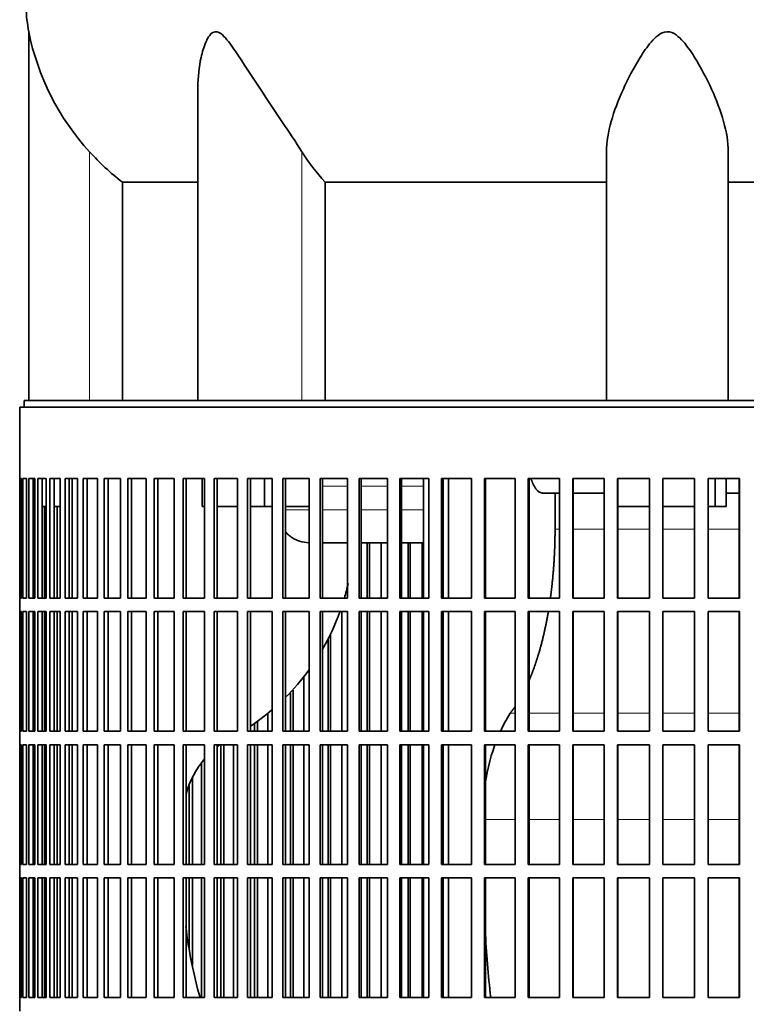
# Model space of a CAD drawing. Header units: millimetres. Extents: x 416 to 1308, y -2710 to 2025.
# Tile 19 of 27: x 931 to 1092, y -405 to -187. Entities that reach past the tile are written whole.
import ezdxf

# ---------------------------------------------------------------- set-up
doc = ezdxf.new("R2010")
doc.units = ezdxf.units.MM
for name, color, linetype in [('VSI344-454_FILTR', 7, 'Continuous'), ('VSI344-454_SUPPO', 7, 'Continuous'), ('VSI344_DIFFUSORE', 7, 'Continuous')]:
    doc.layers.add(name, color=color, linetype=linetype)

# ---------------------------------------------------------------- blocks, each defined once
blk = doc.blocks.new('SE3')
at = {"layer": 'VSI344-454_FILTR', "color": 7, "linetype": 'Continuous', "lineweight": 35}
for p, q in [((931.03, -272.48), (1208, -272.48)), ((931.03, -272.48), (931.03, -288.23)), ((931.03, -288.23), (931.03, -288.23)), ((931.03, -314.73), (931.03, -288.23)), ((931.08, -314.73), (931.08, -288.23)), ((931.08, -288.23), (931.45, -288.23)), ((931.45, -314.73), (931.45, -288.23)), ((931.71, -314.73), (931.71, -288.23)), ((931.71, -288.23), (932.57, -288.23)), ((932.57, -314.73), (932.57, -288.23)), ((933.04, -314.73), (933.04, -288.23)), ((933.04, -288.23), (934.38, -288.23)), ((934.02, -314.73), (934.02, -288.23)), ((934.38, -314.73), (934.38, -288.23)), ((935.05, -314.73), (935.05, -288.23)), ((935.05, -288.23), (936.87, -288.23)), ((936.01, -314.73), (936.01, -288.23)), ((936.87, -314.73), (936.87, -288.23)), ((937.74, -314.73), (937.74, -288.23)), ((937.74, -288.23), (940.03, -288.23)), ((938.69, -314.73), (938.69, -288.23)), ((940.03, -314.73), (940.03, -288.23)), ((941.1, -314.73), (941.1, -288.23)), ((941.1, -288.23), (943.85, -288.23)), ((942.02, -314.73), (942.02, -288.23)), ((943.85, -314.73), (943.85, -288.23)), ((945.11, -314.73), (945.11, -288.23)), ((945.11, -288.23), (948.3, -288.23)), ((946, -314.73), (946, -288.23)), ((948.3, -314.73), (948.3, -288.23)), ((949.75, -314.73), (949.75, -288.23)), ((949.75, -288.23), (953.37, -288.23)), ((950.61, -314.73), (950.61, -288.23)), ((953.37, -314.73), (953.37, -288.23)), ((955, -314.73), (955, -288.23)), ((955, -288.23), (959.03, -288.23)), ((955.82, -314.73), (955.82, -288.23)), ((959.03, -314.73), (959.03, -288.23)), ((960.83, -314.73), (960.83, -288.23)), ((960.83, -288.23), (965.25, -288.23)), ((961.6, -314.73), (961.6, -288.23)), ((965.25, -314.73), (965.25, -288.23)), ((967.21, -314.73), (967.21, -288.23)), ((967.21, -288.23), (972.01, -288.23)), ((967.94, -314.73), (967.94, -288.23)), ((972.01, -314.73), (972.01, -288.23)), ((974.12, -288.23), (979.26, -288.23)), ((974.12, -314.73), (974.12, -288.23)), ((974.8, -314.73), (974.8, -288.23)), ((979.26, -314.73), (979.26, -288.23)), ((981.51, -288.23), (986.98, -288.23)), ((981.51, -314.73), (981.51, -288.23)), ((982.14, -314.73), (982.14, -288.23)), ((986.98, -314.73), (986.98, -288.23)), ((989.36, -288.23), (995.13, -288.23)), ((989.36, -314.73), (989.36, -288.23)), ((989.94, -314.73), (989.94, -288.23)), ((995.13, -314.73), (995.13, -288.23)), ((997.63, -288.23), (1003.66, -288.23)), ((997.63, -314.73), (997.63, -288.23)), ((998.14, -314.73), (998.14, -288.23)), ((1003.66, -314.73), (1003.66, -288.23)), ((1006.27, -288.23), (1012.53, -288.23)), ((1006.27, -314.73), (1006.27, -288.23)), ((1006.72, -314.73), (1006.72, -288.23)), ((1012.53, -314.73), (1012.53, -288.23)), ((1015.24, -288.23), (1021.71, -288.23)), ((1015.24, -314.73), (1015.24, -288.23)), ((1015.63, -314.73), (1015.63, -288.23)), ((1021.71, -314.73), (1021.71, -288.23)), ((1024.5, -288.23), (1031.15, -288.23)), ((1024.5, -314.73), (1024.5, -288.23)), ((1024.82, -314.73), (1024.82, -288.23)), ((1031.15, -314.73), (1031.15, -288.23)), ((1034, -288.23), (1040.8, -288.23)), ((1034, -314.73), (1034, -288.23)), ((1034.26, -314.73), (1034.26, -288.23)), ((1040.8, -314.73), (1040.8, -288.23)), ((1043.7, -288.23), (1050.61, -288.23)), ((1043.7, -314.73), (1043.7, -288.23)), ((1043.89, -314.73), (1043.89, -288.23)), ((1050.61, -314.73), (1050.61, -288.23)), ((1053.55, -288.23), (1060.54, -288.23)), ((1053.55, -314.73), (1053.55, -288.23)), ((1053.68, -314.73), (1053.68, -288.23)), ((1060.54, -314.73), (1060.54, -288.23)), ((1063.51, -288.23), (1070.53, -288.23)), ((1063.51, -314.73), (1063.51, -288.23)), ((1063.56, -314.73), (1063.56, -288.23)), ((1070.53, -314.73), (1070.53, -288.23)), ((1073.51, -288.23), (1080.55, -288.23)), ((1073.51, -314.73), (1073.51, -288.23)), ((1080.53, -314.73), (1080.53, -288.23)), ((1080.55, -314.73), (1080.55, -288.23)), ((1083.53, -288.23), (1090.53, -288.23)), ((1083.53, -314.73), (1083.53, -288.23)), ((1090.45, -314.73), (1090.45, -288.23)), ((1090.53, -314.73), (1090.53, -288.23)), ((934.37, -314.73), (934.37, -294.48)), ((936.51, -314.73), (936.51, -294.48)), ((939.32, -314.73), (939.32, -294.48)), ((1008.05, -314.73), (1008.05, -302.48)), ((1008.54, -314.73), (1008.54, -302.48)), ((1011.13, -314.73), (1011.13, -302.48)), ((1017.09, -314.73), (1017.09, -302.48)), ((1017.51, -314.73), (1017.51, -302.48)), ((1020.19, -314.73), (1020.19, -302.48)), ((931.03, -314.73), (931.03, -314.73)), ((931.03, -314.73), (931.03, -317.73)), ((931.08, -314.73), (931.45, -314.73)), ((931.71, -314.73), (932.57, -314.73)), ((933.04, -314.73), (934.38, -314.73)), ((935.05, -314.73), (936.87, -314.73)), ((937.74, -314.73), (940.03, -314.73)), ((941.1, -314.73), (943.85, -314.73)), ((945.11, -314.73), (948.3, -314.73)), ((949.75, -314.73), (953.37, -314.73)), ((955, -314.73), (959.03, -314.73)), ((960.83, -314.73), (965.25, -314.73)), ((967.21, -314.73), (972.01, -314.73)), ((974.12, -314.73), (979.26, -314.73)), ((981.51, -314.73), (986.98, -314.73)), ((989.36, -314.73), (995.13, -314.73)), ((997.63, -314.73), (1003.66, -314.73)), ((1006.27, -314.73), (1012.53, -314.73)), ((1015.24, -314.73), (1021.71, -314.73)), ((1024.5, -314.73), (1031.15, -314.73)), ((1034, -314.73), (1040.8, -314.73)), ((1043.7, -314.73), (1050.61, -314.73)), ((1053.55, -314.73), (1060.54, -314.73)), ((1063.51, -314.73), (1070.53, -314.73)), ((1073.51, -314.73), (1080.55, -314.73)), ((1083.53, -314.73), (1090.53, -314.73)), ((931.03, -317.73), (931.03, -317.73)), ((931.03, -344.23), (931.03, -317.73)), ((931.08, -344.23), (931.08, -317.73)), ((931.08, -317.73), (931.45, -317.73)), ((931.45, -344.23), (931.45, -317.73)), ((931.71, -344.23), (931.71, -317.73)), ((931.71, -317.73), (932.57, -317.73)), ((932.57, -344.23), (932.57, -317.73)), ((933.04, -344.23), (933.04, -317.73)), ((933.04, -317.73), (934.38, -317.73)), ((934.02, -344.23), (934.02, -317.73)), ((934.37, -344.23), (934.37, -317.73)), ((934.38, -344.23), (934.38, -317.73)), ((935.05, -344.23), (935.05, -317.73)), ((935.05, -317.73), (936.87, -317.73)), ((936.01, -344.23), (936.01, -317.73)), ((936.51, -344.23), (936.51, -317.73)), ((936.87, -344.23), (936.87, -317.73)), ((937.74, -344.23), (937.74, -317.73)), ((937.74, -317.73), (940.03, -317.73)), ((938.69, -344.23), (938.69, -317.73)), ((939.32, -344.23), (939.32, -317.73)), ((940.03, -344.23), (940.03, -317.73)), ((941.1, -344.23), (941.1, -317.73)), ((941.1, -317.73), (943.85, -317.73)), ((942.02, -344.23), (942.02, -317.73)), ((943.85, -344.23), (943.85, -317.73)), ((945.11, -344.23), (945.11, -317.73)), ((945.11, -317.73), (948.3, -317.73)), ((946, -344.23), (946, -317.73)), ((948.3, -344.23), (948.3, -317.73)), ((949.75, -344.23), (949.75, -317.73)), ((949.75, -317.73), (953.37, -317.73)), ((950.61, -344.23), (950.61, -317.73)), ((953.37, -344.23), (953.37, -317.73)), ((955, -344.23), (955, -317.73)), ((955, -317.73), (959.03, -317.73)), ((955.82, -344.23), (955.82, -317.73)), ((959.03, -344.23), (959.03, -317.73)), ((960.83, -344.23), (960.83, -317.73)), ((960.83, -317.73), (965.25, -317.73)), ((961.6, -344.23), (961.6, -317.73)), ((965.25, -344.23), (965.25, -317.73)), ((967.21, -344.23), (967.21, -317.73)), ((967.21, -317.73), (972.01, -317.73)), ((967.94, -344.23), (967.94, -317.73)), ((972.01, -344.23), (972.01, -317.73)), ((974.12, -317.73), (979.26, -317.73)), ((974.12, -344.23), (974.12, -317.73)), ((974.8, -344.23), (974.8, -317.73)), ((979.26, -344.23), (979.26, -317.73)), ((981.51, -317.73), (986.98, -317.73)), ((981.51, -344.23), (981.51, -317.73)), ((982.14, -344.23), (982.14, -317.73)), ((986.98, -344.23), (986.98, -317.73)), ((989.36, -317.73), (995.13, -317.73)), ((989.36, -344.23), (989.36, -317.73)), ((989.94, -344.23), (989.94, -317.73)), ((995.13, -344.23), (995.13, -317.73)), ((997.63, -317.73), (1003.66, -317.73)), ((997.63, -344.23), (997.63, -317.73)), ((998.14, -344.23), (998.14, -317.73)), ((1002.39, -344.23), (1002.39, -317.73)), ((1003.66, -344.23), (1003.66, -317.73)), ((1006.27, -317.73), (1012.53, -317.73)), ((1006.27, -344.23), (1006.27, -317.73)), ((1006.72, -344.23), (1006.72, -317.73)), ((1008.05, -344.23), (1008.05, -317.73)), ((1008.54, -344.23), (1008.54, -317.73)), ((1011.13, -344.23), (1011.13, -317.73)), ((1012.53, -344.23), (1012.53, -317.73)), ((1015.24, -317.73), (1021.71, -317.73)), ((1015.24, -344.23), (1015.24, -317.73)), ((1015.63, -344.23), (1015.63, -317.73)), ((1017.09, -344.23), (1017.09, -317.73)), ((1017.51, -344.23), (1017.51, -317.73)), ((1020.19, -344.23), (1020.19, -317.73)), ((1021.71, -344.23), (1021.71, -317.73)), ((1024.5, -317.73), (1031.15, -317.73)), ((1024.5, -344.23), (1024.5, -317.73)), ((1024.82, -344.23), (1024.82, -317.73)), ((1031.15, -344.23), (1031.15, -317.73)), ((1034, -317.73), (1040.8, -317.73)), ((1034, -344.23), (1034, -317.73)), ((1034.26, -344.23), (1034.26, -317.73)), ((1040.8, -344.23), (1040.8, -317.73)), ((1043.7, -317.73), (1050.61, -317.73)), ((1043.7, -344.23), (1043.7, -317.73)), ((1043.89, -344.23), (1043.89, -317.73)), ((1050.61, -344.23), (1050.61, -317.73)), ((1053.55, -317.73), (1060.54, -317.73)), ((1053.55, -344.23), (1053.55, -317.73)), ((1053.68, -344.23), (1053.68, -317.73)), ((1060.54, -344.23), (1060.54, -317.73)), ((1063.51, -317.73), (1070.53, -317.73)), ((1063.51, -344.23), (1063.51, -317.73)), ((1063.56, -344.23), (1063.56, -317.73)), ((1070.53, -344.23), (1070.53, -317.73)), ((1073.51, -317.73), (1080.55, -317.73)), ((1073.51, -344.23), (1073.51, -317.73)), ((1080.53, -344.23), (1080.53, -317.73)), ((1080.55, -344.23), (1080.55, -317.73)), ((1083.53, -317.73), (1090.53, -317.73)), ((1083.53, -344.23), (1083.53, -317.73)), ((1090.45, -344.23), (1090.45, -317.73)), ((1090.53, -344.23), (1090.53, -317.73)), ((999.89, -344.23), (999.89, -322.67)), ((999.35, -344.23), (999.35, -323.77)), ((993.99, -344.23), (993.99, -332.27)), ((991, -344.23), (991, -335.74)), ((991.6, -344.23), (991.6, -335.12)), ((983.72, -344.23), (983.72, -342.15)), ((985.99, -344.23), (985.99, -340.43)), ((931.03, -344.23), (931.03, -344.23)), ((931.03, -344.23), (931.03, -347.23)), ((931.08, -344.23), (931.45, -344.23)), ((931.71, -344.23), (932.57, -344.23)), ((933.04, -344.23), (934.38, -344.23)), ((935.05, -344.23), (936.87, -344.23)), ((937.74, -344.23), (940.03, -344.23)), ((941.1, -344.23), (943.85, -344.23)), ((945.11, -344.23), (948.3, -344.23)), ((949.75, -344.23), (953.37, -344.23)), ((955, -344.23), (959.03, -344.23)), ((960.83, -344.23), (965.25, -344.23)), ((967.21, -344.23), (972.01, -344.23)), ((974.12, -344.23), (979.26, -344.23)), ((981.51, -344.23), (986.98, -344.23)), ((983.07, -344.23), (983.07, -342.59)), ((989.36, -344.23), (995.13, -344.23)), ((997.63, -344.23), (1003.66, -344.23)), ((1006.27, -344.23), (1012.53, -344.23)), ((1015.24, -344.23), (1021.71, -344.23)), ((1024.5, -344.23), (1031.15, -344.23)), ((1034, -344.23), (1040.8, -344.23)), ((1043.7, -344.23), (1050.61, -344.23)), ((1053.55, -344.23), (1060.54, -344.23)), ((1063.51, -344.23), (1070.53, -344.23)), ((1073.51, -344.23), (1080.55, -344.23)), ((1083.53, -344.23), (1090.53, -344.23)), ((931.03, -347.23), (931.03, -347.23)), ((931.03, -373.73), (931.03, -347.23)), ((931.08, -373.73), (931.08, -347.23)), ((931.08, -347.23), (931.45, -347.23)), ((931.45, -373.73), (931.45, -347.23)), ((931.71, -373.73), (931.71, -347.23)), ((931.71, -347.23), (932.57, -347.23)), ((932.57, -373.73), (932.57, -347.23)), ((933.04, -373.73), (933.04, -347.23)), ((933.04, -347.23), (934.38, -347.23)), ((934.02, -373.73), (934.02, -347.23)), ((934.37, -373.73), (934.37, -347.23)), ((934.38, -373.73), (934.38, -347.23)), ((935.05, -373.73), (935.05, -347.23)), ((935.05, -347.23), (936.87, -347.23)), ((936.01, -373.73), (936.01, -347.23)), ((936.51, -373.73), (936.51, -347.23)), ((936.87, -373.73), (936.87, -347.23)), ((937.74, -373.73), (937.74, -347.23)), ((937.74, -347.23), (940.03, -347.23)), ((938.69, -373.73), (938.69, -347.23)), ((939.32, -373.73), (939.32, -347.23)), ((940.03, -373.73), (940.03, -347.23)), ((941.1, -373.73), (941.1, -347.23)), ((941.1, -347.23), (943.85, -347.23)), ((942.02, -373.73), (942.02, -347.23)), ((943.85, -373.73), (943.85, -347.23)), ((945.11, -373.73), (945.11, -347.23)), ((945.11, -347.23), (948.3, -347.23)), ((946, -373.73), (946, -347.23)), ((948.3, -373.73), (948.3, -347.23)), ((949.75, -373.73), (949.75, -347.23)), ((949.75, -347.23), (953.37, -347.23)), ((950.61, -373.73), (950.61, -347.23)), ((953.37, -373.73), (953.37, -347.23)), ((955, -373.73), (955, -347.23)), ((955, -347.23), (959.03, -347.23)), ((955.82, -373.73), (955.82, -347.23)), ((959.03, -373.73), (959.03, -347.23)), ((960.83, -373.73), (960.83, -347.23)), ((960.83, -347.23), (965.25, -347.23)), ((961.6, -373.73), (961.6, -347.23)), ((965.25, -373.73), (965.25, -347.23)), ((967.21, -373.73), (967.21, -347.23)), ((967.21, -347.23), (972.01, -347.23)), ((967.94, -373.73), (967.94, -347.23)), ((972.01, -373.73), (972.01, -347.23)), ((974.12, -347.23), (979.26, -347.23)), ((974.12, -373.73), (974.12, -347.23)), ((974.8, -373.73), (974.8, -347.23)), ((975.58, -373.73), (975.58, -347.23)), ((976.28, -373.73), (976.28, -347.23)), ((978.41, -373.73), (978.41, -347.23)), ((979.26, -373.73), (979.26, -347.23)), ((981.51, -347.23), (986.98, -347.23)), ((981.51, -373.73), (981.51, -347.23)), ((982.14, -373.73), (982.14, -347.23)), ((983.07, -373.73), (983.07, -347.23)), ((983.72, -373.73), (983.72, -347.23)), ((985.99, -373.73), (985.99, -347.23)), ((986.98, -373.73), (986.98, -347.23)), ((989.36, -347.23), (995.13, -347.23)), ((989.36, -373.73), (989.36, -347.23)), ((989.94, -373.73), (989.94, -347.23)), ((991, -373.73), (991, -347.23)), ((991.6, -373.73), (991.6, -347.23)), ((993.99, -373.73), (993.99, -347.23)), ((995.13, -373.73), (995.13, -347.23)), ((997.63, -347.23), (1003.66, -347.23)), ((997.63, -373.73), (997.63, -347.23)), ((998.14, -373.73), (998.14, -347.23)), ((999.35, -373.73), (999.35, -347.23)), ((999.89, -373.73), (999.89, -347.23)), ((1002.39, -373.73), (1002.39, -347.23)), ((1003.66, -373.73), (1003.66, -347.23)), ((1006.27, -347.23), (1012.53, -347.23)), ((1006.27, -373.73), (1006.27, -347.23)), ((1006.72, -373.73), (1006.72, -347.23)), ((1008.05, -373.73), (1008.05, -347.23)), ((1008.54, -373.73), (1008.54, -347.23)), ((1011.13, -373.73), (1011.13, -347.23)), ((1012.53, -373.73), (1012.53, -347.23)), ((1015.24, -347.23), (1021.71, -347.23)), ((1015.24, -373.73), (1015.24, -347.23)), ((1015.63, -373.73), (1015.63, -347.23)), ((1017.09, -373.73), (1017.09, -347.23)), ((1017.51, -373.73), (1017.51, -347.23)), ((1020.19, -373.73), (1020.19, -347.23)), ((1021.71, -373.73), (1021.71, -347.23)), ((1024.5, -347.23), (1031.15, -347.23)), ((1024.5, -373.73), (1024.5, -347.23)), ((1024.82, -373.73), (1024.82, -347.23)), ((1031.15, -373.73), (1031.15, -347.23)), ((1034, -347.23), (1040.8, -347.23)), ((1034, -373.73), (1034, -347.23)), ((1034.26, -373.73), (1034.26, -347.23)), ((1040.8, -373.73), (1040.8, -347.23)), ((1043.7, -347.23), (1050.61, -347.23)), ((1043.7, -373.73), (1043.7, -347.23)), ((1043.89, -373.73), (1043.89, -347.23)), ((1050.61, -373.73), (1050.61, -347.23)), ((1053.55, -347.23), (1060.54, -347.23)), ((1053.55, -373.73), (1053.55, -347.23)), ((1053.68, -373.73), (1053.68, -347.23)), ((1060.54, -373.73), (1060.54, -347.23)), ((1063.51, -347.23), (1070.53, -347.23)), ((1063.51, -373.73), (1063.51, -347.23)), ((1063.56, -373.73), (1063.56, -347.23)), ((1070.53, -373.73), (1070.53, -347.23)), ((1073.51, -347.23), (1080.55, -347.23)), ((1073.51, -373.73), (1073.51, -347.23)), ((1080.53, -373.73), (1080.53, -347.23)), ((1080.55, -373.73), (1080.55, -347.23)), ((1083.53, -347.23), (1090.53, -347.23)), ((1083.53, -373.73), (1083.53, -347.23)), ((1090.45, -373.73), (1090.45, -347.23)), ((1090.53, -373.73), (1090.53, -347.23)), ((971.31, -373.73), (971.31, -351.26)), ((969.32, -373.73), (969.32, -354.55)), ((968.57, -373.73), (968.57, -356.3)), ((931.03, -373.73), (931.03, -373.73)), ((931.03, -373.73), (931.03, -376.73)), ((931.08, -373.73), (931.45, -373.73)), ((931.71, -373.73), (932.57, -373.73)), ((933.04, -373.73), (934.38, -373.73)), ((935.05, -373.73), (936.87, -373.73)), ((937.74, -373.73), (940.03, -373.73)), ((941.1, -373.73), (943.85, -373.73)), ((945.11, -373.73), (948.3, -373.73)), ((949.75, -373.73), (953.37, -373.73)), ((955, -373.73), (959.03, -373.73)), ((960.83, -373.73), (965.25, -373.73)), ((967.21, -373.73), (972.01, -373.73)), ((974.12, -373.73), (979.26, -373.73)), ((981.51, -373.73), (986.98, -373.73)), ((989.36, -373.73), (995.13, -373.73)), ((997.63, -373.73), (1003.66, -373.73)), ((1006.27, -373.73), (1012.53, -373.73)), ((1015.24, -373.73), (1021.71, -373.73)), ((1024.5, -373.73), (1031.15, -373.73)), ((1034, -373.73), (1040.8, -373.73)), ((1043.7, -373.73), (1050.61, -373.73)), ((1053.55, -373.73), (1060.54, -373.73)), ((1063.51, -373.73), (1070.53, -373.73)), ((1073.51, -373.73), (1080.55, -373.73)), ((1083.53, -373.73), (1090.53, -373.73)), ((931.03, -376.73), (931.03, -376.73)), ((931.03, -403.23), (931.03, -376.73)), ((931.08, -403.23), (931.08, -376.73)), ((931.08, -376.73), (931.45, -376.73)), ((931.45, -403.23), (931.45, -376.73)), ((931.71, -403.23), (931.71, -376.73)), ((931.71, -376.73), (932.57, -376.73)), ((932.57, -403.23), (932.57, -376.73)), ((933.04, -403.23), (933.04, -376.73)), ((933.04, -376.73), (934.38, -376.73)), ((934.02, -403.23), (934.02, -376.73)), ((934.37, -403.23), (934.37, -376.73)), ((934.38, -403.23), (934.38, -376.73)), ((935.05, -403.23), (935.05, -376.73)), ((935.05, -376.73), (936.87, -376.73)), ((936.01, -403.23), (936.01, -376.73)), ((936.51, -403.23), (936.51, -376.73)), ((936.87, -403.23), (936.87, -376.73)), ((937.74, -403.23), (937.74, -376.73)), ((937.74, -376.73), (940.03, -376.73)), ((938.69, -403.23), (938.69, -376.73)), ((939.32, -403.23), (939.32, -376.73)), ((940.03, -403.23), (940.03, -376.73)), ((941.1, -403.23), (941.1, -376.73)), ((941.1, -376.73), (943.85, -376.73)), ((942.02, -403.23), (942.02, -376.73)), ((943.85, -403.23), (943.85, -376.73)), ((945.11, -403.23), (945.11, -376.73)), ((945.11, -376.73), (948.3, -376.73)), ((946, -403.23), (946, -376.73)), ((948.3, -403.23), (948.3, -376.73)), ((949.75, -403.23), (949.75, -376.73)), ((949.75, -376.73), (953.37, -376.73)), ((950.61, -403.23), (950.61, -376.73)), ((953.37, -403.23), (953.37, -376.73)), ((955, -403.23), (955, -376.73)), ((955, -376.73), (959.03, -376.73)), ((955.82, -403.23), (955.82, -376.73)), ((959.03, -403.23), (959.03, -376.73)), ((960.83, -403.23), (960.83, -376.73)), ((960.83, -376.73), (965.25, -376.73)), ((961.6, -403.23), (961.6, -376.73)), ((965.25, -403.23), (965.25, -376.73)), ((967.21, -403.23), (967.21, -376.73)), ((967.21, -376.73), (972.01, -376.73)), ((967.94, -403.23), (967.94, -376.73)), ((968.57, -392.3), (968.57, -376.73)), ((969.32, -396.06), (969.32, -376.73)), ((971.31, -403.23), (971.31, -376.73)), ((972.01, -403.23), (972.01, -376.73)), ((974.12, -376.73), (979.26, -376.73)), ((974.12, -403.23), (974.12, -376.73)), ((974.8, -403.23), (974.8, -376.73)), ((975.58, -403.23), (975.58, -376.73)), ((976.28, -403.23), (976.28, -376.73)), ((978.41, -403.23), (978.41, -376.73)), ((979.26, -403.23), (979.26, -376.73)), ((981.51, -376.73), (986.98, -376.73)), ((981.51, -403.23), (981.51, -376.73)), ((982.14, -403.23), (982.14, -376.73)), ((983.07, -403.23), (983.07, -376.73)), ((983.72, -403.23), (983.72, -376.73)), ((985.99, -403.23), (985.99, -376.73)), ((986.98, -403.23), (986.98, -376.73)), ((989.36, -376.73), (995.13, -376.73)), ((989.36, -403.23), (989.36, -376.73)), ((989.94, -403.23), (989.94, -376.73)), ((991, -403.23), (991, -376.73)), ((991.6, -403.23), (991.6, -376.73)), ((993.99, -403.23), (993.99, -376.73)), ((995.13, -403.23), (995.13, -376.73)), ((997.63, -376.73), (1003.66, -376.73)), ((997.63, -403.23), (997.63, -376.73)), ((998.14, -403.23), (998.14, -376.73)), ((999.35, -403.23), (999.35, -376.73)), ((999.89, -403.23), (999.89, -376.73)), ((1002.39, -403.23), (1002.39, -376.73)), ((1003.66, -403.23), (1003.66, -376.73)), ((1006.27, -376.73), (1012.53, -376.73)), ((1006.27, -403.23), (1006.27, -376.73)), ((1006.72, -403.23), (1006.72, -376.73)), ((1008.05, -403.23), (1008.05, -376.73)), ((1008.54, -403.23), (1008.54, -376.73)), ((1011.13, -403.23), (1011.13, -376.73)), ((1012.53, -403.23), (1012.53, -376.73)), ((1015.24, -376.73), (1021.71, -376.73)), ((1015.24, -403.23), (1015.24, -376.73)), ((1015.63, -403.23), (1015.63, -376.73)), ((1017.09, -403.23), (1017.09, -376.73)), ((1017.51, -403.23), (1017.51, -376.73)), ((1020.19, -403.23), (1020.19, -376.73)), ((1021.71, -403.23), (1021.71, -376.73)), ((1024.5, -376.73), (1031.15, -376.73)), ((1024.5, -403.23), (1024.5, -376.73)), ((1024.82, -403.23), (1024.82, -376.73)), ((1031.15, -403.23), (1031.15, -376.73)), ((1034, -376.73), (1040.8, -376.73)), ((1034, -403.23), (1034, -376.73)), ((1034.26, -403.23), (1034.26, -376.73)), ((1040.8, -403.23), (1040.8, -376.73)), ((1043.7, -376.73), (1050.61, -376.73)), ((1043.7, -403.23), (1043.7, -376.73)), ((1043.89, -403.23), (1043.89, -376.73)), ((1050.61, -403.23), (1050.61, -376.73)), ((1053.55, -376.73), (1060.54, -376.73)), ((1053.55, -403.23), (1053.55, -376.73)), ((1053.68, -403.23), (1053.68, -376.73)), ((1060.54, -403.23), (1060.54, -376.73)), ((1063.51, -376.73), (1070.53, -376.73)), ((1063.51, -403.23), (1063.51, -376.73)), ((1063.56, -403.23), (1063.56, -376.73)), ((1070.53, -403.23), (1070.53, -376.73)), ((1073.51, -376.73), (1080.55, -376.73)), ((1073.51, -403.23), (1073.51, -376.73)), ((1080.53, -403.23), (1080.53, -376.73)), ((1080.55, -403.23), (1080.55, -376.73)), ((1083.53, -376.73), (1090.53, -376.73)), ((1083.53, -403.23), (1083.53, -376.73)), ((1090.45, -403.23), (1090.45, -376.73)), ((1090.53, -403.23), (1090.53, -376.73)), ((931.03, -403.23), (931.03, -403.23)), ((931.03, -403.23), (931.03, -406.23)), ((931.08, -403.23), (931.45, -403.23)), ((931.71, -403.23), (932.57, -403.23)), ((933.04, -403.23), (934.38, -403.23)), ((935.05, -403.23), (936.87, -403.23)), ((937.74, -403.23), (940.03, -403.23)), ((941.1, -403.23), (943.85, -403.23)), ((945.11, -403.23), (948.3, -403.23)), ((949.75, -403.23), (953.37, -403.23)), ((955, -403.23), (959.03, -403.23)), ((960.83, -403.23), (965.25, -403.23)), ((967.21, -403.23), (972.01, -403.23)), ((974.12, -403.23), (979.26, -403.23)), ((981.51, -403.23), (986.98, -403.23)), ((989.36, -403.23), (995.13, -403.23)), ((997.63, -403.23), (1003.66, -403.23)), ((1006.27, -403.23), (1012.53, -403.23)), ((1015.24, -403.23), (1021.71, -403.23)), ((1024.5, -403.23), (1031.15, -403.23)), ((1034, -403.23), (1040.8, -403.23)), ((1043.7, -403.23), (1050.61, -403.23)), ((1053.55, -403.23), (1060.54, -403.23)), ((1063.51, -403.23), (1070.53, -403.23)), ((1073.51, -403.23), (1080.55, -403.23)), ((1083.53, -403.23), (1090.53, -403.23))]:
    blk.add_line(p, q, dxfattribs=at)
at = {"layer": 'VSI344-454_SUPPO', "color": 7, "linetype": 'Continuous', "lineweight": 35}
for p, q in [((932.03, -272.48), (932.03, -270.98)), ((932.03, -270.98), (1208.8, -270.98)), ((942.68, -314.73), (942.68, -288.23)), ((971.46, -294.48), (971.46, -288.23)), ((985.23, -294.48), (985.23, -288.23)), ((1020.46, -314.73), (1020.46, -288.23)), ((1026.06, -314.73), (1026.06, -288.23)), ((1085.14, -294.48), (1085.14, -288.23)), ((1087.55, -294.48), (1087.55, -288.23)), ((1050.61, -291.48), (1046.95, -291.48)), ((1049.64, -299.48), (1049.64, -291.48)), ((1060.54, -291.48), (1053.68, -291.48)), ((1090.45, -291.48), (1087.55, -291.48)), ((934.02, -294.48), (934.38, -294.48)), ((936.01, -294.48), (936.87, -294.48)), ((938.69, -294.48), (940.03, -294.48)), ((971.46, -294.48), (972.01, -294.48)), ((974.8, -294.48), (979.26, -294.48)), ((982.14, -294.48), (985.23, -294.48)), ((985.23, -294.48), (986.98, -294.48)), ((989.94, -294.48), (995.13, -294.48)), ((1063.56, -294.48), (1070.53, -294.48)), ((1073.51, -294.48), (1080.53, -294.48)), ((1083.53, -294.48), (1085.14, -294.48)), ((1085.14, -294.48), (1087.55, -294.48)), ((998.14, -302.48), (1003.66, -302.48)), ((1006.72, -302.48), (1012.53, -302.48)), ((1015.63, -302.48), (1020.46, -302.48)), ((942.68, -344.23), (942.68, -317.73)), ((1020.46, -344.23), (1020.46, -317.73)), ((1026.06, -344.23), (1026.06, -317.73)), ((942.68, -373.73), (942.68, -347.23)), ((1020.46, -373.73), (1020.46, -347.23)), ((1026.06, -373.73), (1026.06, -347.23)), ((942.68, -403.23), (942.68, -376.73)), ((1020.46, -403.23), (1020.46, -376.73)), ((1026.06, -403.23), (1026.06, -376.73))]:
    blk.add_line(p, q, dxfattribs=at)
at = {"layer": 'VSI344-454_SUPPO', "color": 4, "linetype": 'Continuous', "lineweight": 9}
for p, q in [((1003.66, -289.95), (998.14, -289.95)), ((1012.53, -289.95), (1006.72, -289.95)), ((1020.46, -289.95), (1015.63, -289.95)), ((989.94, -295.17), (995.13, -295.17)), ((998.14, -295.17), (1003.66, -295.17)), ((1006.72, -295.17), (1012.53, -295.17)), ((1015.63, -295.17), (1020.46, -295.17)), ((1049.64, -299.48), (1050.61, -299.48)), ((1053.68, -299.48), (1060.54, -299.48)), ((1063.56, -299.48), (1070.53, -299.48)), ((1073.51, -299.48), (1080.53, -299.48)), ((1083.53, -299.48), (1090.45, -299.48)), ((1039.67, -340.26), (1040.8, -340.26)), ((1043.89, -340.26), (1050.61, -340.26)), ((1053.68, -340.26), (1060.54, -340.26)), ((1063.56, -340.26), (1070.53, -340.26)), ((1073.51, -340.26), (1080.53, -340.26)), ((1083.53, -340.26), (1090.45, -340.26)), ((1034.26, -363.83), (1040.8, -363.83)), ((1043.89, -363.83), (1050.61, -363.83)), ((1053.68, -363.83), (1060.54, -363.83)), ((1063.56, -363.83), (1070.53, -363.83)), ((1073.51, -363.83), (1080.53, -363.83)), ((1083.53, -363.83), (1090.45, -363.83))]:
    blk.add_line(p, q, dxfattribs=at)
at = {"layer": 'VSI344-454_SUPPO', "color": 7, "linetype": 'Continuous', "lineweight": 35}
for centre, radius, start, end in [((953.43, -300.22), 51.62, 343.6471, 347.3787), ((953.43, -300.22), 51.62, 329.9957, 340.1398), ((953.43, -300.22), 51.62, 314.8966, 323.7889), ((953.43, -300.22), 51.62, 303.7327, 310.4437), ((1074.6, -361.28), 40.77, 148.9671, 155.4074), ((987.32, -363.49), 20.16, 126.3265, 128.398), ((1074.6, -361.28), 40.77, 159.8722, 174.1648), ((987.32, -363.49), 20.16, 139.4374, 164.5526), ((1066.94, -375.9), 99.78, 186.68, 195.9064), ((1265.37, -377.06), 231.46, 182.801, 186.4926)]:
    blk.add_arc(centre, radius, start, end, dxfattribs=at)
for points, degree, knots in [([(1044.29, -288.23), (1044.3, -288.24), (1044.32, -288.32), (1044.38, -288.49), (1044.46, -288.72), (1044.54, -288.94), (1044.63, -289.15), (1044.74, -289.39), (1044.86, -289.64), (1045, -289.91), (1045.15, -290.17), (1045.32, -290.41), (1045.49, -290.64), (1045.67, -290.84), (1045.86, -291.03), (1046.07, -291.18), (1046.28, -291.31), (1046.49, -291.4), (1046.72, -291.47), (1046.87, -291.47), (1046.95, -291.48)], 3, [0.3484291, 0.3484291, 0.3484291, 0.3484291, 0.3502935, 0.3759894, 0.4017757, 0.4276525, 0.4536199, 0.4796779, 0.5164483, 0.5544168, 0.5935835, 0.6339485, 0.6755117, 0.7182732, 0.7622329, 0.8073906, 0.8537464, 0.9013, 0.9500512, 1, 1, 1, 1]), ([(989.88, -300.06), (989.88, -300.07), (990.09, -300.3), (990.54, -300.74), (991.3, -301.32), (992.13, -301.79), (993.38, -302.3), (994.41, -302.47), (995.13, -302.47)], 3, [0.2627974, 0.2627974, 0.2627974, 0.2627974, 0.2631364, 0.3099596, 0.3576304, 0.4061488, 0.4555148, 0.5652048, 0.5652048, 0.5652048, 0.5652048]), ([(1048.61, -314.77), (1048.79, -313.44), (1048.94, -312.08), (1049.29, -309.01), (1049.46, -305.84), (1049.64, -302.68), (1049.64, -299.48)], 2, [0.6946638, 0.6946638, 0.6946638, 0.75, 0.75, 0.875, 0.875, 1, 1, 1]), ([(1043.9, -332.97), (1044.74, -331.01), (1045.47, -328.79), (1046.27, -326.36), (1046.93, -323.66), (1047.59, -320.97), (1048.09, -318.06), (1048.12, -317.9), (1048.15, -317.74)], 2, [0.2602896, 0.2602896, 0.2602896, 0.375, 0.375, 0.5, 0.5, 0.625, 0.625, 0.6319131, 0.6319131, 0.6319131])]:
    blk.add_open_spline(points, degree=degree, knots=knots, dxfattribs=at)
blk.add_open_spline([(1039.67, -340.26), (1040.25, -339.55), (1040.82, -338.73)], degree=2, dxfattribs=at)
at = {"layer": 'VSI344_DIFFUSORE', "color": 7, "linetype": 'Continuous', "lineweight": 35}
for p, q in [((933.03, -189.26), (933.03, -270.98)), ((970.52, -201.48), (970.52, -270.98)), ((1061.03, -270.98), (1061.03, -215.87)), ((1088.03, -270.98), (1088.03, -215.87)), ((953.78, -222.6), (970.52, -222.6)), ((953.78, -270.98), (953.78, -222.6)), ((998.69, -222.6), (1061.03, -222.6)), ((998.69, -270.98), (998.69, -222.6)), ((1088.03, -222.6), (1150.36, -222.6))]:
    blk.add_line(p, q, dxfattribs=at)
at = {"layer": 'VSI344_DIFFUSORE', "color": 4, "linetype": 'Continuous', "lineweight": 9}
for p, q in [((946.53, -270.98), (946.53, -215.87)), ((993.56, -270.98), (993.56, -215.87))]:
    blk.add_line(p, q, dxfattribs=at)
at = {"layer": 'VSI344_DIFFUSORE', "color": 7, "linetype": 'Continuous', "lineweight": 35}
for centre, radius, start, end in [((985.77, -180.29), 53.5, 183.9452, 189.6558), ((987.6, -178.31), 55.66, 191.3531, 222.4473), ((986.39, -180.19), 53.5, 221.8382, 232.4484), ((1033.6, -190.68), 47.3, 212.1799, 222.4416)]:
    blk.add_arc(centre, radius, start, end, dxfattribs=at)
for points, knots in [([(993.56, -215.87), (992.19, -213.71), (990.68, -211.47), (987.55, -206.81), (985.94, -204.41), (982.8, -199.64), (981.25, -197.23), (978.89, -193.68), (978.1, -192.5), (976.84, -190.9), (976.41, -190.39), (975.46, -189.55), (974.92, -189.24), (973.9, -189.29), (973.46, -189.64), (972.78, -190.51), (972.51, -191.02), (971.8, -192.64), (971.47, -193.8), (970.74, -197.1), (970.52, -199.31), (970.52, -201.48)], [0, 0, 0, 0, 0.125, 0.125, 0.25, 0.25, 0.375, 0.375, 0.4375, 0.4375, 0.46875, 0.46875, 0.5, 0.5, 0.53125, 0.53125, 0.5625, 0.5625, 0.625, 0.625, 0.7389823, 0.7389823, 0.7389823, 0.7389823]), ([(1088.03, -215.87), (1088.03, -213.71), (1087.63, -211.47), (1086.31, -206.81), (1085.4, -204.41), (1083.24, -199.64), (1081.99, -197.23), (1079.75, -193.68), (1078.95, -192.5), (1077.55, -190.9), (1077.04, -190.39), (1075.87, -189.55), (1075.16, -189.24), (1073.71, -189.29), (1073.03, -189.64), (1071.89, -190.51), (1071.39, -191.02), (1070.01, -192.64), (1069.22, -193.8), (1067.03, -197.31), (1065.77, -199.73), (1063.62, -204.5), (1062.73, -206.84), (1061.43, -211.45), (1061.03, -213.72), (1061.03, -215.87)], [0, 0, 0, 0, 0.125, 0.125, 0.25, 0.25, 0.375, 0.375, 0.4375, 0.4375, 0.46875, 0.46875, 0.5, 0.5, 0.53125, 0.53125, 0.5625, 0.5625, 0.625, 0.625, 0.75, 0.75, 0.875, 0.875, 1, 1, 1, 1])]:
    blk.add_open_spline(points, degree=3, knots=knots, dxfattribs=at)

msp = doc.modelspace()

# ---------------------------------------------------------------- block references
msp.add_blockref('SE3', (0, 0))

doc.saveas('drawing.dxf')
